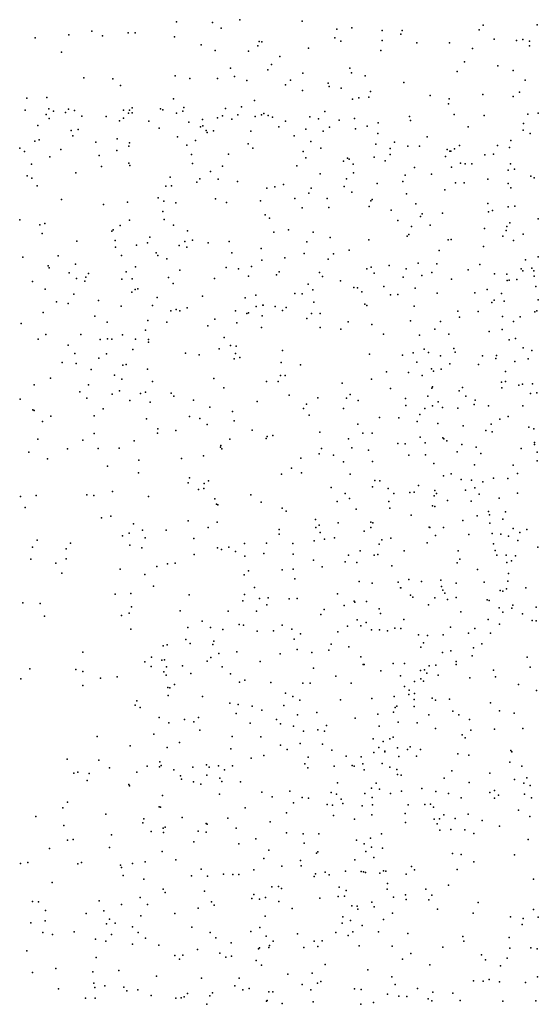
# Model space of a CAD drawing. Header units: metres. Extents: x -25 to 25, y -27.7 to 27.8.
# Tile 106 of 209: x -2.6 to -1.9, y -2.7 to -1.3. Entities that reach past the tile are written whole.
import ezdxf

# ---------------------------------------------------------------- set-up
doc = ezdxf.new("R2010")
doc.units = ezdxf.units.M

msp = doc.modelspace()

# ---------------------------------------------------------------- linework, layer by layer
for p in [(-2.4073, -1.3327, 23.7516), (-2.3587, -1.3333, 4.2593), (-2.3214, -1.3297, 12.5237), (-2.2365, -1.3318, 27.7427), (-1.99, -1.337, 23.4927), (-1.9166, -1.3365, 13.2199), (-2.5539, -1.3502, 12.2803), (-2.5229, -1.3452, 11.0322), (-2.5082, -1.3515, -14.6341), (-2.4731, -1.3474, 23.8109), (-2.4636, -1.3474, -5.263), (-2.4104, -1.3532, 2.1156), (-2.3469, -1.3413, 27.808), (-2.1891, -1.3428, 12.7426), (-2.1689, -1.3409, -11.3046), (-2.1277, -1.3442, -11.3649), (-2.1019, -1.3495, 27.6407), (-2.1001, -1.3443, 3.845), (-1.9955, -1.3435, -4.9152), (-2.6001, -1.3543, -5.2934), (-2.3737, -1.3638, 10.9071), (-2.2967, -1.3653, -10.5632), (-2.2951, -1.3594, 23.6755), (-2.2914, -1.3599, 10.8381), (-2.192, -1.3542, -10.3098), (-2.1838, -1.3589, 23.616), (-2.1273, -1.358, 10.7134), (-2.0801, -1.3614, 23.5478), (-2.0359, -1.3611, -10.0831), (-1.975, -1.356, 27.573), (-1.9448, -1.3578, -14.5659), (-1.9361, -1.3565, 2.8684), (-1.9269, -1.3589, -11.5826), (-1.9267, -1.3654, -9.3821), (-2.564, -1.3741, -9.5059), (-2.355, -1.3718, -5.2497), (-2.3095, -1.3724, -10.6379), (-2.2669, -1.3798, -10.4338), (-2.2279, -1.3684, -5.1512), (-2.1292, -1.3717, -10.2043), (-2.0044, -1.3687, -9.3696), (-2.278, -1.3906, -9.4083), (-2.0154, -1.387, 13.0965), (-1.9698, -1.3924, -11.5249), (-2.4092, -1.4059, -9.4385), (-2.3341, -1.3958, -10.8267), (-2.283, -1.3978, -11.0423), (-2.2357, -1.4023, 12.6142), (-2.1713, -1.3957, -9.375), (-2.1692, -1.4021, 2.2811), (-2.1508, -1.4059, -5.1173), (-2.0254, -1.4003, -11.4626), (-1.9493, -1.3989, -4.9061), (-2.5336, -1.4087, 23.8589), (-2.4943, -1.4104, -5.3316), (-2.4839, -1.4193, 27.856), (-2.3892, -1.4099, -5.3088), (-2.3517, -1.4098, -10.7433), (-2.3286, -1.4072, -10.901), (-2.3118, -1.4125, 4.1166), (-2.2591, -1.4183, -10.3512), (-2.2524, -1.4121, -5.2041), (-2.2012, -1.416, 10.7789), (-2.0978, -1.4151, 12.9123), (-1.9327, -1.4119, 27.5178), (-2.2359, -1.4259, -11.1612), (-2.1996, -1.4204, 4.4105), (-2.1834, -1.4228, 12.6837), (-2.1432, -1.4275, -14.6138), (-2.062, -1.4328, -11.4058), (-1.9904, -1.4317, 2.4766), (-1.9406, -1.4283, 4.6852), (-2.6114, -1.4364, 11.2046), (-2.5841, -1.4357, 12.1886), (-2.4117, -1.4375, 10.9759), (-2.3014, -1.4396, -10.4207), (-2.1679, -1.4377, 27.6386), (-2.1592, -1.436, -10.1753), (-2.1458, -1.435, 12.7776), (-2.0374, -1.4444, 23.9716), (-2.0364, -1.4372, -5.014), (-1.9491, -1.4342, 13.1321), (-2.6134, -1.4527, -3.8747), (-2.585, -1.4586, -3.9799), (-2.5811, -1.4509, 27.8943), (-2.575, -1.4543, -3.6985), (-2.5585, -1.4558, -3.6101), (-2.5545, -1.4514, -3.8263), (-2.5464, -1.4535, 11.1157), (-2.4797, -1.4527, -3.6166), (-2.473, -1.457, -3.9084), (-2.4717, -1.4528, -3.816), (-2.4679, -1.4496, -9.4524), (-2.4678, -1.4566, 12.2879), (-2.4295, -1.4511, -3.7423), (-2.4261, -1.4523, -3.556), (-2.4074, -1.4568, -3.8785), (-2.3988, -1.4542, -3.4486), (-2.3976, -1.449, -3.6657), (-2.341, -1.4505, 12.4173), (-2.3242, -1.4591, 27.7395), (-2.3192, -1.4481, 23.7305), (-2.2918, -1.4591, -3.6883), (-2.2888, -1.4575, -3.5874), (-2.2827, -1.4599, -3.4591), (-2.2055, -1.4547, -10.2263), (-2.0296, -1.4585, 23.5987), (-1.9886, -1.4602, -9.9539), (-1.929, -1.4581, -9.9046), (-1.9149, -1.4569, -11.5404), (-2.581, -1.4642, -4.0655), (-2.5365, -1.461, -3.503), (-2.5033, -1.4615, -23.3822), (-2.4849, -1.4672, -4.0267), (-2.4797, -1.4639, -3.4033), (-2.445, -1.4676, -3.3296), (-2.3908, -1.4692, 23.7883), (-2.3719, -1.4656, -3.3147), (-2.3515, -1.4631, 10.9231), (-2.3448, -1.4607, -10.5027), (-2.332, -1.4652, -3.864), (-2.3003, -1.4616, -3.7746), (-2.2767, -1.4623, -21.0068), (-2.259, -1.4678, -3.3586), (-2.226, -1.4618, 4.2583), (-2.214, -1.4645, -3.4342), (-2.1861, -1.4665, -3.5262), (-2.1652, -1.464, 4.0523), (-2.1331, -1.4699, 10.7377), (-2.0903, -1.4615, -9.3565), (-2.0891, -1.4668, -20.9059), (-1.9349, -1.4711, 10.5538), (-2.5964, -1.4739, -3.3986), (-2.5509, -1.4806, -5.3744), (-2.5415, -1.4791, -3.295), (-2.4311, -1.4771, -4.0792), (-2.3747, -1.4753, -3.2102), (-2.3715, -1.4743, -4.0005), (-2.3669, -1.4805, -10.586), (-2.3658, -1.483, -5.323), (-2.3571, -1.4808, -10.9018), (-2.3063, -1.4816, -3.1939), (-2.2683, -1.4756, -10.2998), (-2.2314, -1.4789, 23.914), (-2.2076, -1.4812, -3.8372), (-2.1993, -1.476, -11.2136), (-2.1638, -1.478, -3.7155), (-2.148, -1.4748, -3.4117), (-2.1335, -1.4847, -3.3266), (-2.0103, -1.4754, -11.4435), (-1.9356, -1.4802, 23.5685), (-1.9262, -1.4848, 27.4634), (-2.6004, -1.4952, -4.2249), (-2.5946, -1.4933, 23.8263), (-2.5486, -1.4878, -4.1716), (-2.5174, -1.4965, 12.2131), (-2.4883, -1.492, -3.1531), (-2.4714, -1.4975, -4.187), (-2.4063, -1.4893, -9.4215), (-2.3933, -1.5003, -3.0454), (-2.3815, -1.4941, -10.6658), (-2.31, -1.4986, -3.0935), (-2.2471, -1.4879, 12.5269), (-2.2248, -1.4953, -3.9663), (-2.1359, -1.499, -3.8435), (-2.1106, -1.4962, -3.2433), (-2.0663, -1.4891, 27.5373), (-1.9521, -1.494, -4.9407), (-2.6206, -1.5045, 12.0589), (-2.6144, -1.5091, -3.1161), (-2.565, -1.5064, 11.2002), (-2.4888, -1.5077, 11.0872), (-2.4723, -1.5019, -3.0805), (-2.3873, -1.5131, -10.7859), (-2.3367, -1.5129, -10.9948), (-2.3037, -1.5047, -5.2772), (-2.235, -1.5092, 23.7163), (-2.2109, -1.5046, -3.0927), (-2.1167, -1.5051, -10.0703), (-2.1167, -1.5133, 23.659), (-2.0927, -1.5019, -5.0707), (-2.0768, -1.5017, 12.8547), (-2.0392, -1.5064, 12.9315), (-2.0352, -1.5087, -3.6748), (-2.0342, -1.5088, -5.0046), (-2.0288, -1.5056, -3.3531), (-2.022, -1.5011, -3.4802), (-1.9877, -1.5136, -3.5517), (-1.976, -1.5125, -3.4121), (-1.9706, -1.5007, -16.6953), (-1.954, -1.5038, -11.49), (-2.6048, -1.5265, 17.9119), (-2.5801, -1.5162, -9.4787), (-2.5126, -1.5145, 27.8261), (-2.4726, -1.5249, -2.9558), (-2.3857, -1.5254, -2.9332), (-2.2313, -1.5177, -27.3341), (-2.1802, -1.5221, -10.1479), (-2.1749, -1.5182, -4.0422), (-2.1726, -1.5193, 12.6066), (-2.1669, -1.5265, -3.0002), (-2.1382, -1.517, -11.3076), (-2.1234, -1.5218, -3.0937), (-2.0414, -1.5158, -9.3527), (-2.0209, -1.5251, -3.7633), (-2.0147, -1.5259, 10.6289), (-2.0052, -1.5258, 27.4708), (-1.9528, -1.5259, 13.0505), (-2.5445, -1.5382, -4.332), (-2.5096, -1.5296, 23.8579), (-2.471, -1.528, -5.3675), (-2.3613, -1.5362, -10.459), (-2.3449, -1.5292, -4.248), (-2.2438, -1.5287, -4.1579), (-2.2119, -1.5396, -5.1915), (-2.1667, -1.5383, -4.1222), (-2.0833, -1.5307, -16.157), (-2.0603, -1.5401, -11.379), (-2.0329, -1.5305, -3.1586), (-1.9558, -1.5344, -9.8921), (-1.9474, -1.533, -3.2994), (-2.6108, -1.5422, 1.7681), (-2.6043, -1.5454, -2.9), (-2.4162, -1.5442, -10.7293), (-2.38, -1.5506, -4.3276), (-2.3757, -1.5461, -10.9365), (-2.3507, -1.5468, 12.3449), (-2.3243, -1.5501, -14.7511), (-2.262, -1.5541, -2.8877), (-2.1762, -1.5463, 27.5637), (-2.1341, -1.5528, -5.1096), (-2.0992, -1.55, -4.0596), (-2.096, -1.5412, -3.0307), (-2.0277, -1.5516, -9.9543), (-2.016, -1.5516, -14.7259), (-1.9835, -1.5465, 4.3397), (-1.9561, -1.5526, -3.7835), (-1.9253, -1.5425, -3.5893), (-1.9205, -1.5451, 4.0661), (-2.597, -1.5559, 27.8446), (-2.4219, -1.5561, 12.2634), (-2.4141, -1.556, -27.2299), (-2.2843, -1.5591, -11.1223), (-2.2738, -1.557, -4.2953), (-2.2272, -1.5659, 12.488), (-2.224, -1.559, -11.2026), (-2.1792, -1.5569, -4.2158), (-2.1687, -1.5642, 2.1118), (-2.0943, -1.5667, 27.4894), (-2.0422, -1.5613, -4.007), (-1.9524, -1.5584, -3.1323), (-2.564, -1.5746, -2.768), (-2.474, -1.578, -2.7453), (-2.4323, -1.5719, 23.8727), (-2.4248, -1.5765, -4.3848), (-2.4082, -1.5789, -10.5353), (-2.3543, -1.5736, 27.6895), (-2.3394, -1.5784, -11.0325), (-2.2933, -1.5762, -9.3436), (-2.2462, -1.5729, -10.2048), (-2.2025, -1.5731, -2.8428), (-2.1427, -1.5764, -10.067), (-2.1413, -1.5745, -9.316), (-2.0817, -1.5805, -2.911), (-1.9835, -1.58, -3.0006), (-2.5067, -1.5814, -9.4291), (-2.4263, -1.5909, 11.0729), (-2.2363, -1.5859, -2.7822), (-2.2, -1.5851, -4.3201), (-2.1452, -1.5838, -4.2735), (-2.1153, -1.5887, -16.5007), (-2.073, -1.5937, 12.7447), (-2.0453, -1.5931, -4.1515), (-1.9826, -1.5913, -4.9717), (-1.9774, -1.5893, 12.9353), (-1.9561, -1.5843, 2.2841), (-1.947, -1.5834, -3.9233), (-2.621, -1.6022, -9.4639), (-2.5866, -1.6071, 11.9672), (-2.4717, -1.6026, -4.4382), (-2.4241, -1.6015, -10.8357), (-2.287, -1.5954, 12.3845), (-2.2811, -1.5998, 10.901), (-2.106, -1.603, -2.8318), (-2.0752, -1.5976, -9.3308), (-1.9536, -1.6063, 24.0057), (-1.915, -1.6007, 10.5447), (-2.5937, -1.6087, -2.6525), (-2.5904, -1.6206, 11.4085), (-2.4956, -1.6177, 12.0997), (-2.4939, -1.6156, 17.8245), (-2.4843, -1.6099, -2.643), (-2.4117, -1.6091, -2.6383), (-2.3926, -1.617, -9.378), (-2.275, -1.619, 27.5919), (-2.2548, -1.6158, -2.6855), (-2.2215, -1.6187, -4.4062), (-2.0875, -1.611, 23.6917), (-2.0622, -1.6095, -4.2514), (-1.9883, -1.614, -22.5838), (-1.9587, -1.6165, -9.3479), (-1.9577, -1.6111, 23.6473), (-2.5431, -1.631, -2.5723), (-2.4908, -1.6302, -5.3889), (-2.447, -1.6334, -4.4973), (-2.4438, -1.6257, 17.9887), (-2.3962, -1.6314, 23.835), (-2.3856, -1.6297, -5.3558), (-2.3646, -1.6334, -4.4839), (-2.3358, -1.6316, -10.2922), (-2.2299, -1.6318, -9.2968), (-2.1984, -1.6263, 10.8242), (-2.1455, -1.6293, -4.3931), (-2.0934, -1.6242, -4.3338), (-2.0911, -1.6222, -9.9884), (-2.0376, -1.6291, -2.8382), (-2.0335, -1.629, -9.9254), (-1.9633, -1.6244, -4.1549), (-1.9488, -1.6304, -2.9224), (-1.9355, -1.6215, -11.465), (-2.4905, -1.6392, 11.2097), (-2.4618, -1.6367, -10.6737), (-2.4353, -1.6468, -10.4998), (-2.4038, -1.637, -2.545), (-2.3936, -1.6391, -10.9805), (-2.3321, -1.647, 12.2767), (-2.2923, -1.6412, -11.1505), (-2.2337, -1.6478, -2.6181), (-2.1725, -1.6433, -2.6675), (-2.0501, -1.644, -11.369), (-1.9897, -1.6383, -4.2601), (-2.6169, -1.653, 11.5965), (-2.5685, -1.6512, -4.5282), (-2.4826, -1.6508, 1.891), (-2.4331, -1.6508, -10.9023), (-2.4208, -1.6552, 12.1542), (-2.2915, -1.657, -4.5152), (-2.2599, -1.6536, -10.1709), (-2.201, -1.6555, 27.5009), (-2.1938, -1.6484, -4.4719), (-2.0785, -1.6609, -4.4337), (-1.9324, -1.6563, 5.6019), (-1.915, -1.6524, 12.4614), (-2.5824, -1.6648, 11.8358), (-2.5808, -1.6673, -2.4089), (-2.5535, -1.6744, 23.8816), (-2.545, -1.6624, 11.3362), (-2.4758, -1.6726, -9.3876), (-2.4633, -1.6662, -4.5619), (-2.403, -1.6707, -2.3759), (-2.3398, -1.6671, 27.6182), (-2.3229, -1.6688, -9.325), (-2.3056, -1.6657, -2.4871), (-2.2678, -1.6726, -5.1818), (-2.2129, -1.6739, -2.5158), (-2.1483, -1.6688, -4.5327), (-2.1426, -1.6666, -5.0654), (-2.1383, -1.6747, -14.8892), (-2.1181, -1.6641, 27.4129), (-2.0946, -1.6687, -2.666), (-2.0598, -1.6737, -4.514), (-2.0531, -1.6618, 12.6352), (-2.0106, -1.6699, 12.7156), (-1.9944, -1.6629, -9.865), (-1.9382, -1.6688, -4.3508), (-1.9361, -1.6715, -4.9282), (-1.9238, -1.6678, 12.8872), (-1.9211, -1.6714, -9.4101), (-2.6035, -1.6859, -4.5813), (-2.5435, -1.6817, -9.4071), (-2.5325, -1.6856, 27.744), (-2.5311, -1.68, -2.3288), (-2.5275, -1.6751, 11.9429), (-2.4817, -1.683, 12.0209), (-2.468, -1.6822, -10.6003), (-2.4184, -1.6805, 27.6655), (-2.3559, -1.6821, -4.5977), (-2.3093, -1.6788, -2.4005), (-2.2712, -1.6768, 1.9665), (-2.2088, -1.6791, 12.3822), (-2.1841, -1.6852, -11.2682), (-2.0991, -1.6799, -11.3325), (-2.0733, -1.6776, -4.9658), (-2.0332, -1.683, 10.6658), (-1.9746, -1.6757, -2.7684), (-1.9578, -1.676, -4.4502), (-1.9575, -1.6846, -4.8591), (-1.9547, -1.6843, 5.6813), (-1.944, -1.6834, 5.5008), (-1.9206, -1.6785, 5.8899), (-2.5865, -1.6963, -5.4059), (-2.4683, -1.7004, -5.3679), (-2.4637, -1.697, -2.2445), (-2.4602, -1.6961, -10.8467), (-2.4119, -1.6887, 11.1185), (-2.2281, -1.6896, -4.6253), (-2.2218, -1.6973, 23.7824), (-2.1661, -1.6942, -20.9039), (-2.1611, -1.6948, -2.4726), (-2.1553, -1.6999, -4.9387), (-2.1253, -1.6928, 10.7655), (-2.0825, -1.6951, -4.6417), (-2.0014, -1.7015, -4.7787), (-1.9847, -1.6967, -4.6526), (-1.9183, -1.6928, -4.531), (-2.5707, -1.7137, 11.6886), (-2.5474, -1.7034, -4.6289), (-2.5137, -1.712, -2.1727), (-2.434, -1.7076, -5.3035), (-2.3719, -1.7061, -2.2202), (-2.314, -1.7083, -4.675), (-2.2993, -1.7047, -5.1044), (-2.2464, -1.7023, -2.3367), (-2.2366, -1.7028, 10.8781), (-2.2207, -1.7143, -4.7777), (-2.116, -1.7043, -4.8714), (-2.106, -1.7035, -4.7503), (-2.0524, -1.702, -2.6023), (-1.9781, -1.7145, -22.2223), (-1.9748, -1.7113, -9.3696), (-1.9648, -1.7021, 5.7571), (-1.9612, -1.7129, 5.4354), (-1.9151, -1.7107, -4.7102), (-2.5891, -1.7281, -2.1251), (-2.5551, -1.7157, -14.906), (-2.4829, -1.7197, -4.6778), (-2.4401, -1.7188, -10.9394), (-2.4152, -1.7259, 23.8519), (-2.408, -1.7239, -10.4083), (-2.4031, -1.726, -2.1278), (-2.3931, -1.7216, -4.7109), (-2.3272, -1.7261, -5.0379), (-2.2989, -1.7202, -10.2103), (-2.2901, -1.7181, 12.2341), (-2.2893, -1.7181, -4.7431), (-2.273, -1.7202, -11.1874), (-2.2632, -1.7254, -4.8417), (-2.2583, -1.7212, -2.261), (-2.1513, -1.7167, -9.2526), (-2.1482, -1.7186, -2.372), (-2.0839, -1.7194, -9.9415), (-2.0246, -1.7262, -22.9624), (-1.9969, -1.7266, 5.6106), (-1.9195, -1.7272, 13.1757), (-1.9169, -1.7261, 10.5621), (-2.5185, -1.733, 11.4096), (-2.5021, -1.7413, 11.845), (-2.4464, -1.7389, -9.339), (-2.4205, -1.7411, -4.7748), (-2.3553, -1.7373, -4.8242), (-2.3118, -1.7297, -2.1724), (-2.3095, -1.7288, -9.2773), (-2.2908, -1.7329, -4.9187), (-2.2299, -1.7365, -9.2447), (-2.2237, -1.7296, 23.9677), (-2.2119, -1.7295, 12.3113), (-2.1736, -1.7409, -10.0302), (-2.0888, -1.7395, -2.4147), (-2.0481, -1.7402, -15.7682), (-2.0224, -1.7344, -2.5315), (-1.9635, -1.7335, 5.8994), (-1.9489, -1.7405, 23.6938), (-1.9394, -1.7339, 5.3286), (-2.619, -1.7432, -9.4031), (-2.4496, -1.7524, -5.1985), (-2.365, -1.7465, -4.9687), (-2.3255, -1.7421, 12.1548), (-2.2918, -1.7486, 27.494), (-2.2117, -1.7487, 27.4207), (-2.1838, -1.751, -2.1958), (-2.1414, -1.7445, 23.7702), (-2.0559, -1.7507, -15.17), (-1.9816, -1.7539, -9.8023), (-1.9643, -1.7515, 27.3282), (-2.5959, -1.7646, 27.7026), (-2.5855, -1.7582, -4.6955), (-2.5379, -1.7581, -2.0662), (-2.5112, -1.7647, -4.7747), (-2.5016, -1.7638, -5.2819), (-2.4954, -1.7644, -10.6856), (-2.4811, -1.7584, -10.819), (-2.4635, -1.7644, 11.2968), (-2.4457, -1.7649, -5.1199), (-2.3427, -1.762, -10.2633), (-2.1259, -1.7575, 27.332), (-2.0767, -1.7592, 12.4239), (-2.0366, -1.7576, 12.9826), (-1.9546, -1.7652, -2.5148), (-1.9461, -1.7636, 6.0771), (-2.5549, -1.7728, -5.3379), (-2.4669, -1.7784, -10.8895), (-2.4458, -1.7687, 11.91), (-2.3493, -1.7774, 12.0682), (-2.3342, -1.7731, 11.0514), (-2.3262, -1.7741, -23.6444), (-2.2632, -1.7797, -27.2186), (-2.0703, -1.7782, -2.286), (-2.0301, -1.7773, 10.6745), (-2.028, -1.782, -9.8601), (-1.9354, -1.7762, 12.6125), (-1.9239, -1.7797, 5.2339), (-2.5461, -1.7838, 23.8856), (-2.5133, -1.7901, -9.3407), (-2.5026, -1.7842, 18.2731), (-2.3953, -1.7834, 11.18), (-2.3766, -1.7857, -9.2697), (-2.3289, -1.791, 18.1917), (-2.327, -1.7838, -2.0443), (-2.3215, -1.7893, -11.1479), (-2.1448, -1.7848, 12.3138), (-2.1, -1.7862, -2.2108), (-2.0853, -1.7829, -11.3442), (-2.0646, -1.7827, 23.9938), (-2.0481, -1.7871, 5.6174), (-1.9908, -1.7872, -2.3997), (-1.9726, -1.7908, 5.2876), (-1.9719, -1.7865, -11.4095), (-1.9469, -1.7949, -9.48), (-1.9289, -1.7914, 6.2298), (-2.5631, -1.7964, -1.9858), (-2.544, -1.7976, -4.8296), (-2.5237, -1.8057, -5.2042), (-2.4805, -1.7999, 11.7743), (-2.4762, -1.799, -4.9996), (-2.4469, -1.8055, -10.9636), (-2.2649, -1.7962, 10.9454), (-2.2389, -1.7993, -2.0578), (-2.0805, -1.7957, -15.3825), (-2.0605, -1.8049, 13.1667), (-2.0577, -1.8078, 5.7383), (-2.0473, -1.8052, 27.279), (-2.0355, -1.7979, 5.4425), (-1.9965, -1.7989, 5.9946), (-1.9598, -1.8086, 6.1463), (-2.5789, -1.8177, -5.2718), (-2.4921, -1.8133, 11.5449), (-2.4818, -1.8187, 1.8123), (-2.4401, -1.8221, 23.8685), (-2.3566, -1.8182, -1.9646), (-2.285, -1.8221, -1.996), (-2.2691, -1.822, 23.8375), (-2.2661, -1.8139, 17.9243), (-2.2594, -1.814, -9.2245), (-2.142, -1.8187, -2.0923), (-2.1216, -1.8089, -9.9525), (-2.0917, -1.8097, -9.3346), (-2.0731, -1.814, 12.3521), (-1.9598, -1.8222, -19.7266), (-2.6015, -1.8266, -9.3562), (-2.5273, -1.8267, -4.9073), (-2.485, -1.8348, -1.9182), (-2.3432, -1.8306, 23.957), (-2.1819, -1.8244, 27.2952), (-2.1163, -1.8316, 23.7971), (-2.0598, -1.8313, 5.8557), (-2.0591, -1.8293, 12.6539), (-2.0227, -1.8348, -20.7126), (-2.0179, -1.8301, -2.2265), (-1.9648, -1.8231, -9.7341), (-1.9644, -1.8305, 12.4537), (-1.9412, -1.8272, -9.5702), (-1.9363, -1.8258, 12.263), (-1.9228, -1.8252, 23.7119), (-2.6204, -1.846, 27.6194), (-2.5391, -1.8363, -5.0416), (-2.5298, -1.8448, 27.5749), (-2.4949, -1.8394, -10.5497), (-2.4709, -1.8478, -10.4765), (-2.4566, -1.8383, 11.6803), (-2.4498, -1.8366, 27.5204), (-2.4146, -1.8378, 11.8407), (-2.4113, -1.8418, -1.9118), (-2.3842, -1.8476, 27.4414), (-2.254, -1.8405, -16.1435), (-2.2149, -1.8441, -11.2549), (-2.1761, -1.8447, -2.0168), (-2.171, -1.8399, 10.8436), (-2.16, -1.848, 12.2081), (-2.0957, -1.8453, 5.6499), (-2.0654, -1.842, 5.3911), (-2.0135, -1.8419, -9.8027), (-2.001, -1.8474, 5.2494), (-1.9254, -1.8385, 6.4418), (-1.9169, -1.8375, -2.3672), (-2.603, -1.8605, -4.8824), (-2.6014, -1.8613, -5.2064), (-2.5073, -1.8591, -10.7888), (-2.4435, -1.8501, 11.4085), (-2.3623, -1.8572, -9.2251), (-2.2977, -1.8495, 27.3442), (-2.2348, -1.8589, 12.0993), (-2.2306, -1.8529, -16.6427), (-2.1801, -1.8589, -10.0018), (-2.0953, -1.8548, 5.5084), (-2.0695, -1.859, -9.8804), (-2.0589, -1.8552, 1.9172), (-2.0511, -1.8496, -27.3098), (-2.0453, -1.8573, 6.0054), (-2.0247, -1.8582, 6.0753), (-2.0024, -1.8534, 23.7558), (-1.9826, -1.8554, -9.4726), (-1.9361, -1.855, 13.5317), (-2.5787, -1.8691, -4.9568), (-2.5198, -1.8687, -10.716), (-2.4485, -1.8729, -9.2463), (-2.39, -1.8696, -10.3095), (-2.3758, -1.8726, -11.0879), (-2.3314, -1.8628, -11.1498), (-2.3292, -1.8756, 11.0862), (-2.2271, -1.8679, -1.9535), (-2.1309, -1.8711, 12.8476), (-2.1047, -1.8716, 5.8153), (-2.0764, -1.8669, 5.9137), (-1.9673, -1.8731, 5.1482), (-1.9561, -1.8695, 10.6281), (-2.5899, -1.8767, -1.8554), (-2.4331, -1.8865, -10.3928), (-2.4083, -1.8887, 11.7293), (-2.3656, -1.8808, 11.1757), (-2.3047, -1.8884, -1.8877), (-2.1608, -1.8801, -23.5334), (-2.0797, -1.8766, 13.3598), (-2.0515, -1.8792, -2.0764), (-2.0172, -1.8824, -11.3703), (-1.9862, -1.8889, -9.7211), (-1.9789, -1.8803, -2.1447), (-1.928, -1.884, 12.0934), (-1.9212, -1.8866, -0.6307), (-2.5962, -1.9005, -9.3069), (-2.5352, -1.9019, 23.8916), (-2.5196, -1.8928, -9.2702), (-2.4333, -1.8922, 11.5856), (-2.3349, -1.9007, 11.8695), (-2.2853, -1.8997, 27.2541), (-2.2839, -1.8969, -10.123), (-2.2763, -1.8954, 11.0096), (-2.2124, -1.8909, -9.2043), (-2.1733, -1.8999, -15.6075), (-2.1538, -1.8925, 18.038), (-2.1413, -1.8923, -9.9468), (-2.0759, -1.898, -2.0099), (-2.0447, -1.8988, 10.7239), (-2.0436, -1.9, 12.4452), (-1.9778, -1.8904, -9.5729), (-2.5559, -1.9137, -23.8911), (-2.5141, -1.9131, 27.4766), (-2.4856, -1.9128, -10.8592), (-2.4652, -1.9029, -1.8159), (-2.3477, -1.9112, -10.225), (-2.3472, -1.9091, 23.8632), (-2.3457, -1.9139, -1.8302), (-2.2102, -1.9131, 1.8193), (-2.1687, -1.9124, 12.1034), (-2.1463, -1.9157, 5.5899), (-2.1063, -1.9065, 12.1697), (-2.0963, -1.9068, 5.3401), (-2.0691, -1.9056, -9.3696), (-2.0393, -1.9028, 6.1517), (-2.0189, -1.9076, 6.2394), (-1.9995, -1.9113, 6.3161), (-1.9384, -1.9133, 5.068), (-1.9202, -1.9078, -21.7477), (-1.9199, -1.905, -0.8208), (-2.6084, -1.9183, -1.7816), (-2.5831, -1.9274, 1.7532), (-2.4588, -1.9293, 27.3791), (-2.4008, -1.9269, 11.3691), (-2.3707, -1.923, 11.249), (-2.2381, -1.9262, -11.2299), (-2.2133, -1.9203, 27.2131), (-2.1937, -1.9222, -1.8787), (-2.0912, -1.9224, 6.0403), (-2.0683, -1.9218, -22.6899), (-2.0252, -1.9177, -9.4452), (-1.9931, -1.9199, 27.2262), (-1.9166, -1.918, -0.4322), (-2.5015, -1.9371, -1.7583), (-2.251, -1.9401, -1.828), (-2.1803, -1.9316, 13.1443), (-2.1407, -1.9311, 5.5088), (-2.0572, -1.9335, -11.3427), (-2.002, -1.9356, 6.3883), (-1.9492, -1.9357, 6.5325), (-1.9163, -1.9301, 6.6575), (-2.4591, -1.9465, -10.4406), (-2.39, -1.9531, 27.2509), (-2.2644, -1.948, 11.9049), (-2.2374, -1.9463, -10.0489), (-2.1711, -1.9482, -9.2135), (-2.044, -1.9505, 23.8079), (-2.0336, -1.9476, -9.7323), (-2.0199, -1.9555, -9.5801), (-1.9757, -1.9538, 12.2221), (-1.9563, -1.9539, -0.728), (-1.9432, -1.9474, -2.0153), (-2.3916, -1.9601, 11.548), (-2.3775, -1.9691, -10.2761), (-2.3704, -1.9675, -15.2574), (-2.3698, -1.9608, -9.1953), (-2.3641, -1.9572, -26.9837), (-2.1971, -1.9661, 11.9901), (-2.1406, -1.9652, -1.8474), (-2.1377, -1.9567, 5.9565), (-2.1305, -1.9574, -9.9085), (-2.1193, -1.9678, -11.3063), (-2.0779, -1.9634, -9.79), (-2.0058, -1.9565, -1.9381), (-2.0012, -1.9668, -19.8766), (-1.9903, -1.9585, 5.0806), (-2.62, -1.9787, -1.6892), (-2.5984, -1.9773, 27.4261), (-2.5295, -1.9763, -1.7003), (-2.5201, -1.9773, -9.2051), (-2.4946, -1.9717, -10.5764), (-2.4457, -1.9787, 23.8961), (-2.3551, -1.9816, 11.6711), (-2.3062, -1.9763, 18.3633), (-2.1777, -1.9744, 5.753), (-2.1719, -1.9814, 5.8729), (-2.1114, -1.9745, 5.2769), (-2.09, -1.9731, 10.7974), (-2.0838, -1.9726, 6.2259), (-2.0569, -1.9776, 5.1675), (-2.0557, -1.9702, 17.906), (-2.0535, -1.9744, 6.3317), (-2.0139, -1.9701, -23.1426), (-1.9953, -1.9752, 6.4799), (-1.9683, -1.9808, -0.4958), (-1.9432, -1.9739, -0.3779), (-2.6137, -1.9933, -9.2403), (-2.353, -1.9892, 17.7197), (-2.351, -1.9899, -11.0929), (-2.2924, -1.9863, -10.1105), (-2.2638, -1.9945, 27.1551), (-2.1887, -1.9854, 5.6206), (-2.1629, -1.9956, 5.4379), (-2.1183, -1.9855, 17.7485), (-2.1171, -1.9944, 12.0272), (-2.0589, -1.9914, -9.4779), (-2.056, -1.9921, 12.0868), (-2.0384, -1.984, -1.8787), (-2.0064, -1.9851, 10.7125), (-2.5095, -2.0077, 18.4208), (-2.497, -2.0051, -10.6467), (-2.2582, -1.9986, -11.201), (-2.0882, -2.004, 27.17), (-1.9983, -2.005, -0.6103), (-1.9828, -1.9991, -11.3702), (-1.9815, -2.0036, -0.8019), (-1.9633, -2.0093, -0.8981), (-1.9596, -1.9993, -1.8963), (-2.4661, -2.0157, 27.2241), (-2.3915, -2.0115, -16.2314), (-2.3646, -2.0206, -1.6755), (-2.3522, -2.0133, 27.1673), (-2.2184, -2.01, -10.004), (-2.2179, -2.0209, 5.6934), (-2.2133, -2.0175, 5.8067), (-2.1875, -2.0145, 5.5013), (-2.1431, -2.0137, -20.8688), (-2.1427, -2.0206, 10.87), (-2.14, -2.0144, 23.8585), (-2.0637, -2.0204, 6.422), (-2.0628, -2.0206, -9.6975), (-2.044, -2.0208, 5.0928), (-2.0177, -2.011, 12.1675), (-1.9808, -2.0149, 12.0052), (-1.949, -2.022, -0.2394), (-2.481, -2.0323, -1.6444), (-2.4719, -2.0284, 17.8103), (-2.454, -2.0243, -10.9085), (-2.4501, -2.0349, -21.2713), (-2.4217, -2.0243, -10.3655), (-2.3837, -2.0359, 23.9001), (-2.2679, -2.0297, 12.9323), (-2.2678, -2.0235, 11.0451), (-2.212, -2.0275, -9.2203), (-2.1926, -2.0349, 6.0434), (-2.152, -2.0257, -9.2747), (-2.1155, -2.0354, 5.1967), (-2.0549, -2.0318, -1.8003), (-2.0093, -2.0301, -0.5442), (-1.9776, -2.029, -0.3394), (-1.9659, -2.03, 1.8413), (-1.9553, -2.0326, 4.9439), (-1.9399, -2.0277, -20.2833), (-1.9305, -2.0235, -0.1434), (-2.6035, -2.0477, 18.2871), (-2.597, -2.0382, 27.3069), (-2.5578, -2.0498, -1.614), (-2.5519, -2.0422, 24.0074), (-2.4711, -2.0446, -10.8385), (-2.4548, -2.0484, 1.7424), (-2.3519, -2.0485, 11.4581), (-2.3361, -2.0473, -10.1785), (-2.3149, -2.0423, 11.1305), (-2.2848, -2.0419, 1.749), (-2.2492, -2.0423, 11.8043), (-2.2202, -2.039, 5.938), (-2.2058, -2.0367, -1.7158), (-2.1316, -2.0434, -9.8732), (-2.128, -2.0375, -1.7543), (-2.0662, -2.0417, -19.6438), (-1.976, -2.043, 27.1892), (-1.9426, -2.0385, 6.6789), (-1.9154, -2.0473, 0.1498), (-2.5578, -2.0634, 27.2327), (-2.3836, -2.0577, -10.2874), (-2.3462, -2.0506, 11.3048), (-2.327, -2.0534, -15.9646), (-2.3145, -2.0599, -11.1278), (-2.2884, -2.0559, -1.6631), (-2.2488, -2.0572, 23.8843), (-2.1732, -2.0584, 5.3403), (-2.1573, -2.0524, 13.3838), (-2.1385, -2.0586, -9.3386), (-2.1333, -2.0574, 11.9247), (-2.0974, -2.0527, -27.0929), (-2.0242, -2.0525, -0.7253), (-1.9736, -2.0521, 6.6146), (-1.9715, -2.0584, -0.9653), (-1.9585, -2.0585, -1.8063), (-1.9461, -2.0594, -1.0561), (-2.606, -2.0639, -15.1371), (-2.572, -2.0695, -9.1696), (-2.4343, -2.074, 27.138), (-2.4199, -2.07, -1.6097), (-2.4092, -2.0691, -10.9884), (-2.2212, -2.0651, -11.2231), (-2.2091, -2.0743, -9.968), (-2.1777, -2.0673, 27.1183), (-2.1618, -2.0682, 6.2577), (-2.1145, -2.0727, -22.4596), (-2.0252, -2.0689, -0.8063), (-2.0216, -2.0637, -0.4359), (-1.9579, -2.0684, -0.0531), (-1.9513, -2.0661, 10.7004), (-2.5634, -2.0828, 23.9424), (-2.4844, -2.0773, -10.5565), (-2.4504, -2.0846, -10.4459), (-2.3154, -2.0852, 27.0812), (-2.3097, -2.0798, 23.9798), (-2.2636, -2.0785, -10.044), (-2.2488, -2.0775, 5.5686), (-1.9976, -2.0777, -0.2619), (-1.9554, -2.0832, 0.0938), (-2.4389, -2.1007, -10.911), (-2.3011, -2.1022, 12.7903), (-2.2462, -2.0908, -9.1987), (-2.1588, -2.0944, -11.2664), (-2.1409, -2.0965, 6.395), (-2.1056, -2.095, -23.5645), (-2.1027, -2.103, 13.5914), (-2.1019, -2.1029, -9.6073), (-2.091, -2.0913, 6.4827), (-2.074, -2.0943, 5.0551), (-2.0478, -2.0924, -0.5212), (-2.0465, -2.101, 11.955), (-2.0267, -2.0967, -0.3549), (-1.9888, -2.0952, 11.8702), (-1.9563, -2.0939, 4.8836), (-1.9317, -2.1029, 0.4358), (-2.4909, -2.1113, -1.5539), (-2.4697, -2.1104, -9.1554), (-2.3902, -2.1124, -26.7597), (-2.3147, -2.112, -1.594), (-2.2827, -2.1165, 13.1439), (-2.1884, -2.1109, -1.631), (-2.0889, -2.1129, 27.1217), (-2.0858, -2.1156, -16.8291), (-2.0557, -2.1163, -0.7394), (-2.0451, -2.1062, -11.322), (-2.0421, -2.1102, 23.8536), (-2.0268, -2.1161, 17.5897), (-1.9668, -2.1067, 0.2427), (-1.963, -2.1074, -11.3634), (-1.9583, -2.1041, -1.7269), (-2.6167, -2.1233, -9.1624), (-2.5932, -2.1242, 27.1729), (-2.4688, -2.1287, -10.7725), (-2.3172, -2.1206, 11.4886), (-2.2944, -2.1174, 11.5943), (-2.2845, -2.1262, 5.657), (-2.2541, -2.1176, 6.1599), (-2.243, -2.1175, 6.2429), (-2.1791, -2.1269, 18.4827), (-2.1655, -2.121, 5.2273), (-2.1648, -2.1222, -9.2977), (-2.1489, -2.1215, -9.799), (-2.0646, -2.1259, -1.6573), (-2.0386, -2.1185, -22.915), (-1.9846, -2.119, 0.1527), (-1.9818, -2.1203, -1.0459), (-1.968, -2.13, 27.1528), (-1.9497, -2.1263, 13.8895), (-1.918, -2.129, -1.5494), (-2.587, -2.1416, -1.5076), (-2.4824, -2.1403, 17.959), (-2.4718, -2.1374, -10.6703), (-2.4026, -2.1342, -10.3562), (-2.337, -2.1347, -9.1704), (-2.2984, -2.1345, 6.0795), (-2.2109, -2.139, -9.9105), (-2.2064, -2.1322, 6.3594), (-2.1316, -2.1312, 5.1165), (-2.1297, -2.1377, -9.5442), (-2.0206, -2.1356, -0.1866), (-1.9632, -2.1359, -1.1556), (-1.9511, -2.1305, -1.6219), (-1.9365, -2.1382, -1.3308), (-2.3919, -2.1569, -10.9583), (-2.3725, -2.1483, -15.6534), (-2.3611, -2.1566, -10.1774), (-2.3223, -2.1526, 23.9239), (-2.3162, -2.1536, 6.1676), (-2.2637, -2.1536, -1.556), (-2.1745, -2.155, 12.3521), (-2.1615, -2.1465, 10.9638), (-2.1566, -2.1545, 6.4808), (-2.1492, -2.1502, -9.3844), (-2.098, -2.1458, 10.8801), (-2.0346, -2.1563, 4.9349), (-1.9834, -2.146, 0.3786), (-1.9676, -2.1522, 0.4728), (-1.9235, -2.1471, 0.5761), (-1.9179, -2.1476, 6.7887), (-2.4699, -2.159, -1.5064), (-2.3445, -2.1596, 6.0027), (-2.2976, -2.1616, 6.2887), (-2.2753, -2.1613, 11.1915), (-2.2505, -2.1593, 11.1095), (-2.2385, -2.1656, -11.1684), (-2.188, -2.1626, 11.7489), (-2.1422, -2.1601, 23.8886), (-2.1312, -2.1601, -9.6378), (-2.1201, -2.1613, 12.1356), (-2.1101, -2.1579, 6.5392), (-2.102, -2.1583, 5.0419), (-2.078, -2.1668, -0.6103), (-2.0659, -2.1675, -1.5719), (-2.0445, -2.1667, 11.8852), (-2.01, -2.1645, 0.3125), (-2.0015, -2.1583, 23.9323), (-1.98, -2.1645, 11.9467), (-2.4258, -2.1819, 24.0029), (-2.4204, -2.1806, -9.1593), (-2.3946, -2.1731, -1.5026), (-2.3888, -2.1787, -10.2421), (-2.3581, -2.18, 6.238), (-2.3567, -2.1752, 6.0757), (-2.2474, -2.1727, 27.0545), (-2.1971, -2.1793, -9.2678), (-2.173, -2.1831, 5.173), (-2.0749, -2.1838, -0.4308), (-2.0713, -2.1776, -0.785), (-1.9919, -2.1792, -1.4928), (-2.5348, -2.1904, -1.4641), (-2.4414, -2.197, 1.695), (-2.35, -2.192, 5.8203), (-2.3252, -2.1898, -10.0585), (-2.2663, -2.1928, 11.5484), (-2.243, -2.1866, 5.3343), (-2.2232, -2.1909, 11.6498), (-2.2001, -2.1876, -9.8231), (-2.1567, -2.1969, -22.1552), (-2.0454, -2.1908, -0.0632), (-2.0341, -2.1887, -11.313), (-2.0051, -2.1952, 11.7245), (-2.0031, -2.1844, 23.8471), (-1.9303, -2.1972, 0.6765), (-2.4508, -2.2034, -10.5653), (-2.4418, -2.2097, -10.755), (-2.4274, -2.2012, 23.9562), (-2.424, -2.2008, -10.4421), (-2.4212, -2.2104, -10.8236), (-2.3992, -2.2089, 5.9832), (-2.3658, -2.2025, 5.8945), (-2.3609, -2.1977, 27.0388), (-2.3453, -2.2103, 6.3464), (-2.2936, -2.2032, -1.4788), (-2.1534, -2.2071, 27.065), (-2.1521, -2.2071, -9.4805), (-2.1127, -2.2057, 6.597), (-2.0973, -2.2058, -11.2667), (-2.0636, -2.2089, -0.1751), (-2.0546, -2.2079, 0.2645), (-2.0268, -2.2033, -1.3307), (-2.0268, -2.2071, 6.6974), (-2.6071, -2.2133, 27.1183), (-2.5447, -2.2141, -24.1837), (-2.5351, -2.2167, 27.0656), (-2.4881, -2.2241, -9.1661), (-2.4249, -2.2173, -16.7058), (-2.4216, -2.2216, 6.2018), (-2.388, -2.2196, -10.9003), (-2.3339, -2.2199, 5.6636), (-2.221, -2.2123, 23.9099), (-2.1907, -2.2231, -9.7342), (-2.1292, -2.2158, 17.6843), (-2.1025, -2.2225, -21.9158), (-2.0752, -2.2154, 4.9457), (-2.0698, -2.2145, 0.063), (-2.0665, -2.2189, 27.0826), (-2.0514, -2.2219, -20.2562), (-1.9759, -2.215, 0.6193), (-1.9733, -2.224, 6.7479), (-1.926, -2.2109, -11.3586), (-2.6196, -2.2269, 24.0044), (-2.5349, -2.2359, 23.9792), (-2.5111, -2.2259, -15.4372), (-2.41, -2.2342, -10.3271), (-2.3219, -2.231, 6.4415), (-2.3143, -2.2284, -11.0376), (-2.2789, -2.2316, -9.2115), (-2.2356, -2.2327, 5.2587), (-2.2256, -2.2325, 6.5191), (-2.1695, -2.2324, -9.403), (-2.0971, -2.237, -0.7038), (-2.0835, -2.2304, 0.1524), (-2.0748, -2.2267, -20.7387), (-2.0713, -2.2299, 1.7233), (-2.0081, -2.2255, 0.5542), (-1.9418, -2.2344, 10.7785), (-2.4195, -2.2383, -1.4309), (-2.4187, -2.2494, 18.1568), (-2.4168, -2.2391, 6.2886), (-2.3721, -2.2507, -10.1256), (-2.2593, -2.2461, -11.0941), (-2.2493, -2.2506, 11.4443), (-2.1112, -2.2507, -1.3625), (-2.0913, -2.2482, -0.2622), (-2.0906, -2.242, 0.0014), (-2.0833, -2.2468, 6.6788), (-1.9175, -2.2425, 23.7969), (-2.4639, -2.2627, 27.0308), (-2.4617, -2.2566, 6.1043), (-2.3351, -2.2596, 23.9641), (-2.3237, -2.2614, 12.5156), (-2.3045, -2.2641, 5.3904), (-2.2614, -2.2629, -9.8332), (-2.2394, -2.2555, 1.6712), (-2.1841, -2.2551, -1.4237), (-2.1416, -2.2534, 23.9032), (-2.1075, -2.2638, 0.2332), (-2.0841, -2.2548, 0.3748), (-2.0837, -2.2643, -0.941), (-2.0596, -2.2531, 13.8377), (-2.0547, -2.2556, -1.0729), (-2.0357, -2.2542, -1.1602), (-1.9801, -2.2592, -11.328), (-2.4568, -2.2656, 5.9749), (-2.3261, -2.2739, -9.965), (-2.2915, -2.2691, 27.0233), (-2.2426, -2.2756, 17.8217), (-2.2165, -2.2723, 11.5244), (-2.1334, -2.2747, 11.9359), (-2.1122, -2.2719, -26.767), (-2.1096, -2.2655, -0.6401), (-2.0638, -2.2758, 0.5265), (-2.0314, -2.2706, 0.609), (-2.0232, -2.2758, 6.7415), (-1.9677, -2.2703, 11.5408), (-1.9476, -2.2734, -16.8867), (-2.4313, -2.2792, -10.5942), (-2.4178, -2.2866, -10.7048), (-2.3965, -2.2821, 5.736), (-2.3837, -2.2852, -10.8337), (-2.3775, -2.2794, 27.02), (-2.3071, -2.2868, 6.5231), (-2.2713, -2.2822, -1.3821), (-2.2657, -2.2878, 18.4534), (-2.248, -2.2909, -9.2818), (-2.2032, -2.2901, 6.6065), (-2.1642, -2.28, 11.0884), (-2.1314, -2.2911, 0.0683), (-2.1057, -2.2858, -0.7856), (-2.0799, -2.2867, -1.2166), (-2.0086, -2.282, 27.0718), (-2.4384, -2.3022, 5.7938), (-2.3757, -2.2964, 6.4842), (-2.2345, -2.2979, 23.9823), (-2.2149, -2.296, 12.106), (-2.2058, -2.2978, -9.5989), (-2.0548, -2.2942, 4.8553), (-2.0184, -2.3029, 10.9095), (-2.0068, -2.2967, 0.7059), (-1.9744, -2.2951, 4.7432), (-1.9359, -2.2941, 11.8373), (-2.5156, -2.3051, 6.1996), (-2.4704, -2.3178, 6.3656), (-2.4033, -2.3131, -9.1722), (-2.3316, -2.3053, -10.9681), (-2.2926, -2.3058, 5.3045), (-2.266, -2.317, -26.5701), (-2.2393, -2.3145, -9.6897), (-2.2088, -2.3157, 11.3089), (-2.1398, -2.3085, -0.0115), (-2.1261, -2.312, -0.244), (-2.1171, -2.3084, 4.9312), (-2.1123, -2.3062, 13.6889), (-2.0145, -2.307, 18.4923), (-2.4202, -2.3203, -10.3657), (-2.3337, -2.3221, 18.263), (-2.2888, -2.331, -9.787), (-2.2569, -2.3228, 5.2078), (-2.196, -2.3239, -9.4634), (-2.1387, -2.327, -0.1268), (-2.1319, -2.32, 0.4145), (-2.124, -2.3261, -0.4972), (-2.1238, -2.3252, -0.5702), (-2.1065, -2.3205, 6.7097), (-2.0932, -2.3229, -1.028), (-2.0895, -2.3191, 27.0429), (-2.0754, -2.3228, 23.9366), (-2.0245, -2.3287, -11.2751), (-2.0097, -2.3305, 11.7426), (-1.9522, -2.3241, -11.3287), (-1.951, -2.3262, -23.3345), (-2.5563, -2.336, 27.0286), (-2.5132, -2.3374, -26.4368), (-2.4303, -2.3397, -10.5448), (-2.4283, -2.3446, 5.7035), (-2.3665, -2.3435, 5.5202), (-2.3058, -2.3348, 6.576), (-2.2327, -2.3423, -1.2999), (-2.2281, -2.3334, -9.372), (-2.1766, -2.3321, 11.2288), (-2.1683, -2.3444, 11.461), (-2.1563, -2.333, 0.1473), (-2.1538, -2.3425, 0.3258), (-2.1276, -2.3419, -0.6897), (-2.105, -2.3324, 11.619), (-2.0808, -2.332, 11.042), (-1.9535, -2.34, 4.125), (-2.5473, -2.355, 6.2538), (-2.542, -2.3537, 6.1001), (-2.5264, -2.3557, 5.9813), (-2.4988, -2.3478, -1.3207), (-2.4615, -2.3535, -9.1684), (-2.4475, -2.3454, 24.0018), (-2.4306, -2.3466, 6.4797), (-2.4113, -2.3504, -10.1572), (-2.3852, -2.3471, -10.7655), (-2.3663, -2.358, -10.8326), (-2.3628, -2.3471, -1.3216), (-2.3504, -2.3453, -10.9059), (-2.3423, -2.3503, -9.8936), (-2.3312, -2.3453, 23.9895), (-2.2285, -2.3477, 5.1341), (-2.1927, -2.3456, -22.4059), (-2.1657, -2.3457, 0.228), (-2.1519, -2.3505, -1.1767), (-2.1171, -2.3468, -0.8589), (-2.1077, -2.3499, -0.9575), (-2.1066, -2.3568, 0.5694), (-2.1016, -2.358, 4.8753), (-2.0328, -2.3517, 17.6639), (-1.9808, -2.355, 3.9258), (-1.9372, -2.3457, 3.7857), (-2.5289, -2.3651, 6.3219), (-2.4722, -2.3704, 26.9985), (-2.4019, -2.3589, 5.6121), (-2.4008, -2.3633, 24.0206), (-2.3845, -2.3667, -10.0055), (-2.3744, -2.3699, 6.5585), (-2.3484, -2.3617, 12.3991), (-2.346, -2.3665, -9.2109), (-2.3202, -2.3667, -23.99), (-2.1881, -2.3681, 6.6846), (-2.1356, -2.3687, -0.3565), (-2.0431, -2.3619, 0.7317), (-2.009, -2.3676, 10.9954), (-1.9471, -2.3638, 10.9088), (-1.9345, -2.3686, 23.7922), (-1.9306, -2.3612, 4.5597), (-2.4716, -2.3723, 5.7737), (-2.349, -2.3838, 13.1345), (-2.2912, -2.3807, 26.9889), (-2.2532, -2.3794, -9.5972), (-2.1968, -2.3812, 5.0671), (-2.1897, -2.3837, 13.4016), (-2.1512, -2.3829, -0.2171), (-2.1422, -2.3756, -11.1688), (-2.1313, -2.377, -0.6235), (-2.1162, -2.3825, 1.671), (-2.1013, -2.3797, 6.754), (-2.0734, -2.3761, -11.227), (-2.0545, -2.3798, -26.5622), (-2.037, -2.3827, 11.6269), (-1.981, -2.3812, 4.2351), (-1.9744, -2.3787, 0.8711), (-1.9689, -2.385, -23.1255), (-1.9339, -2.3838, 0.9404), (-1.926, -2.372, 4.4564), (-2.5558, -2.3944, -16.4249), (-2.4266, -2.3856, -16.8477), (-2.2771, -2.3871, -9.6796), (-2.2481, -2.3956, -1.1893), (-2.2366, -2.3883, -9.5), (-2.2278, -2.3892, -11.058), (-2.2022, -2.3975, 23.9281), (-2.1951, -2.3984, 0.1227), (-2.1833, -2.3905, 11.8164), (-2.181, -2.3963, -0.0159), (-2.1409, -2.3881, 4.9482), (-2.1408, -2.3983, 11.3431), (-2.0922, -2.398, 11.5075), (-2.0695, -2.3977, -20.3955), (-2.0617, -2.3972, 4.7929), (-2.0198, -2.3887, 6.8078), (-1.9744, -2.3889, -11.3019), (-1.924, -2.3888, 27.0412), (-2.5624, -2.4021, -1.2627), (-2.5039, -2.4109, -9.172), (-2.4309, -2.4009, -1.2667), (-2.4291, -2.4015, -10.5039), (-2.3138, -2.4024, 5.2899), (-2.2576, -2.409, -9.3832), (-2.1549, -2.3994, 27.0046), (-2.1417, -2.4116, -0.4497), (-2.0963, -2.41, -22.8227), (-2.0577, -2.4014, 27.0153), (-2.0437, -2.4118, 4.0368), (-2.0104, -2.411, 3.7648), (-1.9421, -2.4052, 11.2715), (-2.599, -2.4138, 6.2198), (-2.4532, -2.4225, 12.988), (-2.452, -2.4173, -10.166), (-2.3996, -2.4154, -10.6655), (-2.3672, -2.4236, 24.0084), (-2.3657, -2.4245, 6.6181), (-2.3378, -2.4161, -10.8731), (-2.2798, -2.4213, 1.6408), (-2.1937, -2.4125, -21.1198), (-2.1651, -2.4177, 0.5039), (-2.0958, -2.422, 11.274), (-2.0565, -2.4178, 11.1278), (-2.0525, -2.4242, 3.8832), (-2.0493, -2.4173, 3.9648), (-2.0281, -2.4166, 0.8271), (-1.9912, -2.4193, 3.6658), (-1.9264, -2.4141, 14.065), (-2.561, -2.4262, 5.9595), (-2.442, -2.4346, -10.0706), (-2.4258, -2.43, -24.2247), (-2.4252, -2.4359, -10.4277), (-2.4231, -2.4285, 5.5718), (-2.3779, -2.4341, -9.8552), (-2.3673, -2.4355, 5.4276), (-2.3263, -2.4299, -9.7393), (-2.2576, -2.4361, 5.1396), (-2.2352, -2.4377, -1.1112), (-2.2139, -2.4376, 0.3676), (-2.1286, -2.4374, 0.6485), (-2.0492, -2.4326, 4.1673), (-2.0341, -2.4319, 4.2412), (-2.0149, -2.432, 4.3252), (-2.0029, -2.4371, 4.5638), (-1.9678, -2.427, -21.5002), (-2.556, -2.4461, 26.9935), (-2.5481, -2.4453, 5.8751), (-2.496, -2.4389, 24.0273), (-2.384, -2.4484, -1.2095), (-2.3226, -2.4511, -1.1662), (-2.2997, -2.4442, 6.6783), (-2.2339, -2.4502, 0.2604), (-2.1625, -2.4463, -0.279), (-2.152, -2.451, -0.3782), (-2.1436, -2.4436, 18.247), (-1.9287, -2.4452, 6.8736), (-2.5802, -2.4576, 6.3828), (-2.4985, -2.4561, 5.7178), (-2.4269, -2.4617, -9.9493), (-2.2819, -2.4599, -10.9578), (-2.217, -2.4639, -0.0517), (-2.2152, -2.4619, 0.4546), (-2.1498, -2.4616, -0.9327), (-2.142, -2.4558, 13.5882), (-2.1272, -2.4571, -11.1534), (-2.0319, -2.4645, 13.9373), (-2.6201, -2.4782, 6.0294), (-2.6099, -2.4766, -1.1953), (-2.5418, -2.4785, 6.4794), (-2.537, -2.4766, 5.7824), (-2.4672, -2.478, 26.963), (-2.4503, -2.4758, -9.1993), (-2.4085, -2.473, 5.5008), (-2.2888, -2.4713, 26.956), (-2.2389, -2.4738, 0.0371), (-2.1647, -2.473, 4.9646), (-2.1388, -2.4697, -21.8253), (-2.02, -2.4656, 6.8285), (-2.0027, -2.4755, 11.1747), (-1.9471, -2.4663, 1.0051), (-2.4837, -2.4803, -1.1809), (-2.4822, -2.4833, 10.4152), (-2.3738, -2.4856, -9.7763), (-2.302, -2.4867, -10.8946), (-2.2641, -2.4815, -9.4433), (-2.2376, -2.4811, 6.736), (-2.2181, -2.4921, -0.124), (-2.2049, -2.4897, 5.0303), (-2.1773, -2.4882, -11.0755), (-2.1562, -2.489, -0.8153), (-2.153, -2.4892, -0.5258), (-2.1504, -2.4903, -0.6927), (-2.1307, -2.491, 4.078), (-2.1255, -2.488, 23.9672), (-2.1225, -2.4885, 3.9434), (-2.0874, -2.4819, -23.6172), (-2.0836, -2.4866, 4.2893), (-2.0252, -2.4861, 11.3084), (-2.5766, -2.504, 24.0577), (-2.48, -2.4942, -10.2324), (-2.4518, -2.4993, 6.6039), (-2.3871, -2.4947, -10.6361), (-2.3654, -2.4951, -10.7272), (-2.3437, -2.4923, 5.308), (-2.331, -2.4929, -9.6622), (-2.3228, -2.4929, -9.3205), (-2.2199, -2.4956, -1.0151), (-2.1997, -2.4935, 0.55), (-2.1204, -2.5051, 4.2062), (-2.0946, -2.4925, -16.9868), (-1.9216, -2.4993, 3.4241), (-2.4255, -2.5129, -10.5231), (-2.4231, -2.5175, 1.6365), (-2.3696, -2.5157, -1.1252), (-2.2778, -2.5099, 23.9883), (-2.2685, -2.5093, 0.1025), (-2.2644, -2.5119, 0.4011), (-2.1859, -2.5101, -26.3095), (-2.1763, -2.5147, -0.3359), (-2.1208, -2.5127, 4.8423), (-2.0681, -2.5131, 4.6968), (-2.0371, -2.5076, -11.2212), (-2.6034, -2.5295, 24.0453), (-2.5953, -2.5302, -1.145), (-2.5126, -2.529, -9.1929), (-2.4568, -2.5241, 12.6055), (-2.3599, -2.5302, 24.0293), (-2.305, -2.5256, -1.073), (-2.3023, -2.52, 5.1847), (-2.2946, -2.5266, -9.4894), (-2.2863, -2.5242, 0.2269), (-2.2684, -2.5298, -10.939), (-2.2123, -2.5252, -22.0633), (-2.1873, -2.523, 0.6301), (-2.1788, -2.5224, 26.9567), (-2.1414, -2.5305, 11.4439), (-2.1121, -2.5236, 13.7379), (-2.0955, -2.5205, 6.8187), (-2.095, -2.5268, 3.681), (-2.064, -2.5275, 3.6149), (-2.0597, -2.5211, 4.4742), (-1.997, -2.5311, 23.7858), (-2.5857, -2.5421, 6.4773), (-2.5063, -2.5426, 10.5737), (-2.4822, -2.5337, -10.3238), (-2.447, -2.5339, -9.8821), (-2.3781, -2.5387, 12.1223), (-2.3562, -2.5345, 13.1773), (-2.2502, -2.5392, 11.6754), (-2.1687, -2.5354, -0.4507), (-2.1616, -2.536, 4.1265), (-2.1604, -2.5402, 0.7053), (-2.1382, -2.537, 23.8935), (-2.1133, -2.5456, 4.3429), (-2.052, -2.5401, 0.9221), (-2.0035, -2.5456, 6.8538), (-1.9214, -2.5406, 23.7257), (-2.6058, -2.5586, 5.9102), (-2.5862, -2.5562, -16.7423), (-2.5303, -2.5462, -16.9731), (-2.4987, -2.5538, 12.7641), (-2.491, -2.559, 6.595), (-2.4561, -2.5492, 5.5355), (-2.4098, -2.546, 5.4529), (-2.2867, -2.5495, 0.3095), (-2.1819, -2.5591, 4.0265), (-2.1812, -2.5506, -0.8425), (-2.1705, -2.5557, -0.7118), (-2.1255, -2.5544, 0.7988), (-1.9527, -2.5507, -11.2828), (-1.9353, -2.553, 26.9626), (-1.9153, -2.5508, 6.897), (-2.5895, -2.5717, 26.9647), (-2.547, -2.5709, -1.1015), (-2.5026, -2.56, -10.1387), (-2.4674, -2.564, -10.4006), (-2.4598, -2.5718, -9.2161), (-2.3868, -2.5647, -9.2431), (-2.3616, -2.572, 5.3343), (-2.3061, -2.5706, -9.416), (-2.2941, -2.5653, 0.1475), (-2.1908, -2.5718, -11.0274), (-2.1676, -2.5712, 4.9531), (-2.1547, -2.5624, 4.2355), (-2.1326, -2.5711, 3.7303), (-1.9371, -2.5608, 1.7334), (-2.5763, -2.5748, 5.7981), (-2.5177, -2.5808, 5.6488), (-2.5036, -2.5836, -10.2618), (-2.4958, -2.5744, 26.9213), (-2.4497, -2.5796, -10.4778), (-2.3538, -2.5793, -23.9865), (-2.3333, -2.586, -10.7713), (-2.2852, -2.5767, -10.872), (-2.2758, -2.5837, 0.4866), (-2.2428, -2.5739, -0.172), (-2.2199, -2.5839, 23.9426), (-2.2093, -2.5833, -0.3378), (-2.1736, -2.5759, -0.6101), (-2.0927, -2.5734, -11.151), (-2.0176, -2.5775, 0.9926), (-2.0164, -2.5835, 3.4797), (-1.9546, -2.5785, -21.3047), (-2.6114, -2.5967, -16.531), (-2.4675, -2.5877, -1.0666), (-2.4317, -2.5892, 6.6722), (-2.379, -2.5949, -10.6684), (-2.2958, -2.5942, 0.3789), (-2.2943, -2.5926, 0.0577), (-2.2816, -2.5921, -0.0367), (-2.2808, -2.5895, -0.9296), (-2.2341, -2.5925, -10.966), (-2.2153, -2.5909, 0.6484), (-2.1588, -2.5902, 6.8135), (-2.114, -2.5903, 4.794), (-2.045, -2.5918, -19.9709), (-1.9537, -2.5931, 18.0469), (-1.9251, -2.5929, 3.0335), (-1.9165, -2.5941, 3.1072), (-2.5168, -2.6061, -10.0799), (-2.4098, -2.603, -10.5746), (-2.4032, -2.6082, 10.3173), (-2.3991, -2.6027, -9.7362), (-2.3483, -2.6002, -9.3368), (-2.3405, -2.6053, -0.9735), (-2.3325, -2.6042, -9.5471), (-2.2992, -2.6098, 24.0052), (-2.0999, -2.6081, 3.6069), (-2.0886, -2.6005, 4.5337), (-1.9923, -2.6023, 3.3688), (-1.9866, -2.609, 26.914), (-1.9573, -2.6066, 2.7437), (-2.6035, -2.6262, -1.0509), (-2.5718, -2.621, 6.5283), (-2.5212, -2.6253, -1.0318), (-2.4858, -2.6234, -9.9146), (-2.292, -2.6165, 6.7539), (-2.2049, -2.6156, -0.4166), (-2.147, -2.6228, 4.8788), (-2.0626, -2.616, 3.5347), (-1.9663, -2.6174, 3.2462), (-2.4349, -2.6312, 26.8749), (-2.3733, -2.6342, -9.651), (-2.3224, -2.6341, 5.2327), (-2.2558, -2.6285, 0.5984), (-2.2229, -2.6274, 3.9719), (-2.211, -2.6384, 4.1972), (-2.1143, -2.6322, 4.4708), (-2.0033, -2.6375, 2.8932), (-1.99, -2.6379, 3.0492), (-1.9818, -2.6358, 3.1247), (-1.9679, -2.639, 2.6297), (-1.9162, -2.6324, -11.2855), (-2.568, -2.6485, 26.9031), (-2.5199, -2.641, -9.2141), (-2.5187, -2.6467, -10.3001), (-2.5052, -2.6446, 24.0597), (-2.4792, -2.6463, -10.4209), (-2.4751, -2.6512, 5.5377), (-2.4601, -2.6498, -10.4905), (-2.3279, -2.6443, 26.8478), (-2.3171, -2.6498, 0.0937), (-2.3086, -2.6483, -0.8854), (-2.2818, -2.6524, -0.1456), (-2.2764, -2.6527, 5.1305), (-2.2363, -2.6425, 5.0688), (-2.2248, -2.6501, -0.7096), (-2.2154, -2.6407, -26.1215), (-2.1651, -2.6486, 4.9488), (-2.1563, -2.6493, 0.8044), (-2.1096, -2.6425, -11.106), (-2.0793, -2.648, -20.5198), (-2.0587, -2.6529, -22.9288), (-1.9322, -2.6397, 11.271), (-2.5312, -2.6613, -10.1524), (-2.5184, -2.6613, -10.0217), (-2.4419, -2.6574, -9.7785), (-2.4083, -2.6612, -0.9619), (-2.401, -2.6606, 6.7203), (-2.3971, -2.6593, -9.2927), (-2.3923, -2.6551, 5.397), (-2.3622, -2.658, -10.7176), (-2.3585, -2.6541, 5.3145), (-2.2848, -2.6651, 1.6633), (-2.2839, -2.6646, -0.8134), (-2.2213, -2.6663, 3.823), (-2.1202, -2.656, 4.5707), (-2.105, -2.6586, 4.6875), (-2.094, -2.6591, -21.5115), (-2.065, -2.6623, 23.8141), (-2.0599, -2.6647, -11.1597), (-2.0311, -2.6543, 2.8087), (-2.0214, -2.6643, 2.7107), (-1.9632, -2.6654, 23.7314), (-1.9185, -2.6648, 2.5178), (-2.3664, -2.6696, 12.2459), (-2.2635, -2.6683, -0.2563), (-2.1565, -2.6696, -11.0385), (-2.1394, -2.667, 26.8587)]:
    msp.add_point(p)

doc.saveas('drawing.dxf')
